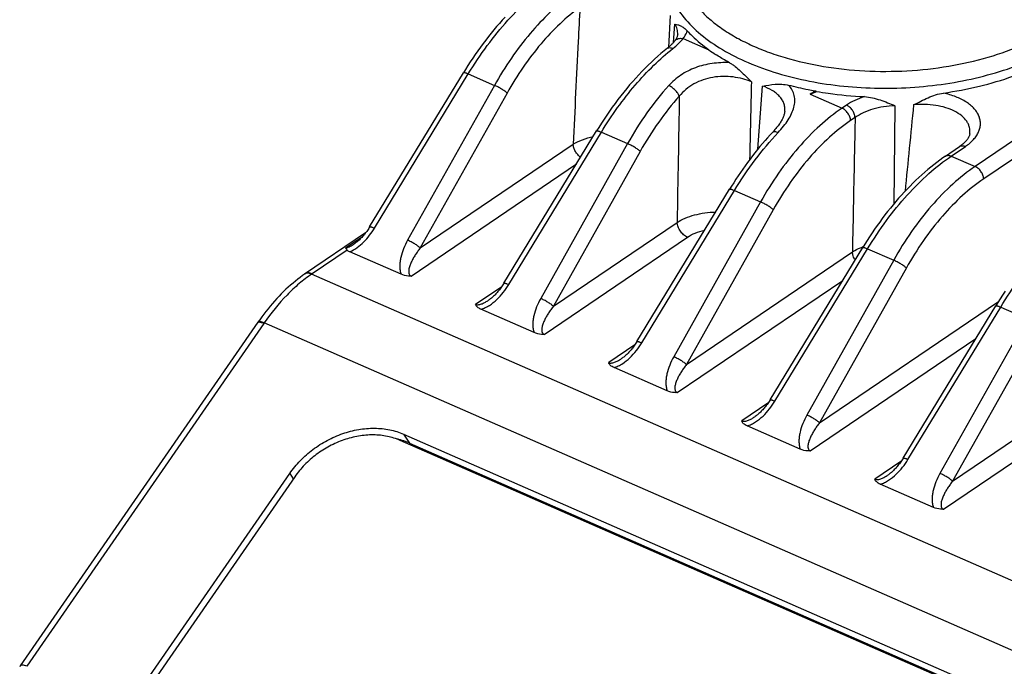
# Model space of a CAD drawing. Header units: millimetres. Extents: x 46 to 510, y 69 to 391.
# Tile 11 of 32: x 407 to 430, y 145 to 160. Entities that reach past the tile are written whole.
import ezdxf

# ---------------------------------------------------------------- set-up
doc = ezdxf.new("R2010")
doc.units = ezdxf.units.MM
doc.header["$LTSCALE"] = 32.67
doc.layers.add('00_COMPONENTS', color=7, linetype='CONTINUOUS')

msp = doc.modelspace()

# ---------------------------------------------------------------- linework, layer by layer
at = {"layer": '00_COMPONENTS', "color": 4}
for p, q in [((461.124, 177.997), (428.918, 156.159)), ((461.321, 177.711), (429.115, 155.873)), ((421.884, 159.644), (421.841, 158.904)), ((421.96, 159.018), (421.994, 159.444)), ((422.181, 159.109), (422.777, 158.848)), ((415.063, 154.736), (417.227, 158.293)), ((417.227, 158.293), (417.829, 158.029)), ((417.829, 158.029), (415.826, 154.457)), ((423.905, 156.558), (424.014, 158.014)), ((418.121, 157.851), (416.119, 154.279)), ((425.112, 157.825), (425.848, 157.503)), ((425.951, 157.573), (425.848, 157.503)), ((427.067, 157.56), (427.04, 155.292)), ((426.149, 157.288), (426.046, 157.218)), ((418.159, 153.435), (420.297, 156.948)), ((420.297, 156.948), (420.899, 156.685)), ((416.119, 154.279), (419.646, 156.671)), ((420.899, 156.685), (418.896, 153.112)), ((421.191, 156.507), (419.189, 152.934)), ((428.367, 156.4), (428.696, 156.622)), ((428.367, 156.4), (428.918, 156.159)), ((415.905, 153.631), (419.724, 156.22)), ((421.229, 152.09), (423.367, 155.604)), ((423.367, 155.604), (423.969, 155.34)), ((423.969, 155.34), (421.966, 151.768)), ((424.261, 155.162), (422.259, 151.59)), ((419.189, 152.934), (422.043, 154.87)), ((414.782, 154.538), (414.396, 154.277)), ((418.975, 152.286), (422.28, 154.527)), ((414.431, 154.232), (413.624, 153.685)), ((424.299, 150.746), (426.437, 154.259)), ((426.319, 154.301), (426.322, 154.302)), ((426.437, 154.259), (427.039, 153.996)), ((422.259, 151.59), (426.087, 154.186)), ((427.039, 153.996), (425.036, 150.423)), ((427.331, 153.818), (425.329, 150.245)), ((448.67, 138.322), (413.612, 153.676)), ((417.997, 153.386), (417.395, 152.978)), ((422.045, 150.942), (425.864, 153.531)), ((425.329, 150.245), (429.457, 153.045)), ((427.369, 149.401), (429.507, 152.915)), ((429.507, 152.915), (430.109, 152.651)), ((430.109, 152.651), (428.106, 149.079)), ((412.51, 152.536), (407.042, 144.63)), ((447.579, 137.196), (412.52, 152.551)), ((430.401, 152.473), (428.399, 148.901)), ((425.115, 149.597), (428.934, 152.187)), ((421.067, 152.042), (420.465, 151.634)), ((428.399, 148.901), (432.527, 151.7)), ((428.185, 148.253), (432.004, 150.842)), ((424.137, 150.697), (423.535, 150.289)), ((415.734, 149.984), (415.869, 149.778)), ((427.207, 149.353), (426.605, 148.945)), ((413.108, 149.078), (413.19, 148.952))]:
    msp.add_line(p, q, dxfattribs=at)
at = {"layer": '00_COMPONENTS', "color": 7}
for p, q in [((422.056, 159.204), (422.056, 159.204)), ((414.951, 154.764), (417.115, 158.322)), ((418.047, 153.464), (420.185, 156.977)), ((428.795, 156.915), (428.795, 156.915)), ((428.233, 156.398), (428.561, 156.62)), ((421.117, 152.119), (423.255, 155.633)), ((414.856, 154.627), (413.45, 153.673)), ((414.597, 154.375), (414.597, 154.375)), ((424.187, 150.775), (426.325, 154.288)), ((415.675, 153.672), (414.492, 154.19)), ((418.745, 152.327), (417.518, 152.865)), ((427.257, 149.43), (429.394, 152.943)), ((412.375, 152.568), (406.892, 144.64)), ((421.815, 150.983), (420.588, 151.52)), ((424.885, 149.638), (423.658, 150.175)), ((415.734, 149.984), (443.134, 137.984)), ((443.055, 137.84), (415.656, 149.84)), ((415.869, 149.778), (443.269, 137.778)), ((409.295, 143.565), (413.108, 149.078)), ((413.225, 149.003), (409.388, 143.462)), ((427.955, 148.294), (426.728, 148.831)), ((406.892, 144.64), (406.878, 144.62))]:
    msp.add_line(p, q, dxfattribs=at)
for points in [[(418.074, 159.603), (418.009, 159.531), (417.944, 159.458), (417.879, 159.384), (417.816, 159.308), (417.753, 159.231), (417.69, 159.153), (417.628, 159.074), (417.567, 158.993), (417.507, 158.911), (417.447, 158.828), (417.388, 158.744), (417.33, 158.659), (417.273, 158.572), (417.217, 158.485), (417.161, 158.397), (417.115, 158.322)], [(421.99, 159.053), (421.984, 159.046), (421.973, 159.032), (421.96, 159.018), (421.947, 159.003), (421.933, 158.988), (421.917, 158.972), (421.901, 158.957), (421.883, 158.94), (421.864, 158.924), (421.844, 158.907), (421.823, 158.889), (421.746, 158.827)], [(422.056, 159.204), (422.054, 159.191), (422.052, 159.177), (422.048, 159.163), (422.044, 159.149), (422.038, 159.135), (422.032, 159.12), (422.024, 159.106), (422.016, 159.091), (422.006, 159.076), (421.996, 159.062), (421.99, 159.053)], [(421.746, 158.827), (421.671, 158.765), (421.596, 158.7), (421.522, 158.634), (421.449, 158.566), (421.376, 158.496), (421.303, 158.424), (421.231, 158.35), (421.159, 158.275), (421.088, 158.198), (421.018, 158.119), (420.948, 158.039), (420.88, 157.957), (420.811, 157.873), (420.744, 157.788), (420.677, 157.701), (420.611, 157.614), (420.546, 157.524), (420.482, 157.434), (420.419, 157.342), (420.357, 157.249), (420.296, 157.155), (420.235, 157.06), (420.185, 156.977)], [(424.527, 157.434), (424.526, 157.425), (424.524, 157.41), (424.521, 157.394), (424.518, 157.378), (424.513, 157.362), (424.508, 157.345), (424.503, 157.328), (424.496, 157.311), (424.489, 157.294), (424.481, 157.276), (424.472, 157.257), (424.463, 157.239), (424.452, 157.22), (424.441, 157.201), (424.429, 157.181), (424.417, 157.161), (424.403, 157.141), (424.388, 157.12), (424.373, 157.099), (424.356, 157.077), (424.339, 157.055), (424.32, 157.032), (424.301, 157.009), (424.279, 156.985), (424.257, 156.96), (424.192, 156.89)], [(424.192, 156.89), (424.132, 156.823), (424.072, 156.756), (424.013, 156.687), (423.954, 156.617), (423.896, 156.547), (423.838, 156.475), (423.781, 156.401), (423.725, 156.327), (423.669, 156.252), (423.614, 156.176), (423.559, 156.099), (423.505, 156.021), (423.452, 155.942), (423.399, 155.863), (423.348, 155.782), (423.297, 155.701), (423.255, 155.633)], [(428.795, 156.915), (428.793, 156.902), (428.79, 156.889), (428.786, 156.875), (428.781, 156.86), (428.774, 156.846), (428.767, 156.831), (428.758, 156.815), (428.749, 156.8), (428.738, 156.784), (428.726, 156.768), (428.713, 156.752), (428.698, 156.736), (428.683, 156.72), (428.667, 156.704), (428.65, 156.688), (428.632, 156.673), (428.613, 156.658), (428.593, 156.643), (428.573, 156.628), (428.561, 156.62)], [(428.233, 156.398), (428.173, 156.356), (428.102, 156.306), (428.033, 156.254), (427.963, 156.2), (427.893, 156.144), (427.824, 156.087), (427.755, 156.028), (427.687, 155.967), (427.619, 155.905), (427.551, 155.841), (427.483, 155.775), (427.417, 155.708), (427.35, 155.639), (427.284, 155.569), (427.219, 155.498), (427.154, 155.425), (427.089, 155.351), (427.026, 155.275), (426.962, 155.198), (426.9, 155.12), (426.838, 155.04), (426.777, 154.959), (426.717, 154.877), (426.657, 154.794), (426.598, 154.71), (426.54, 154.625), (426.483, 154.539), (426.427, 154.452), (426.371, 154.364), (426.325, 154.288)], [(414.951, 154.764), (414.943, 154.752), (414.928, 154.729), (414.913, 154.706), (414.898, 154.684), (414.882, 154.662), (414.867, 154.64), (414.85, 154.619), (414.834, 154.599), (414.817, 154.579), (414.801, 154.559), (414.784, 154.54), (414.767, 154.522), (414.75, 154.504), (414.732, 154.487), (414.715, 154.47), (414.698, 154.454), (414.68, 154.439), (414.663, 154.424), (414.645, 154.41), (414.628, 154.397), (414.611, 154.384), (414.597, 154.375)], [(413.45, 153.673), (413.405, 153.642), (413.349, 153.601), (413.293, 153.559), (413.238, 153.515), (413.183, 153.47), (413.128, 153.423), (413.074, 153.375), (413.02, 153.325), (412.966, 153.274), (412.913, 153.221), (412.861, 153.167), (412.809, 153.111), (412.757, 153.055), (412.706, 152.996), (412.656, 152.937), (412.606, 152.876), (412.557, 152.815), (412.509, 152.752), (412.461, 152.688), (412.414, 152.623), (412.375, 152.568)], [(418.047, 153.464), (418.039, 153.45), (418.024, 153.426), (418.008, 153.403), (417.993, 153.38), (417.977, 153.358), (417.961, 153.336), (417.944, 153.315), (417.928, 153.295), (417.911, 153.275), (417.895, 153.255), (417.878, 153.237), (417.861, 153.218), (417.844, 153.201), (417.827, 153.184), (417.81, 153.167), (417.792, 153.152), (417.775, 153.137), (417.758, 153.122), (417.741, 153.108), (417.724, 153.095), (417.707, 153.083), (417.694, 153.074)], [(429.61, 153.281), (429.553, 153.194), (429.497, 153.107), (429.441, 153.019), (429.394, 152.943)], [(421.117, 152.119), (421.109, 152.106), (421.094, 152.082), (421.078, 152.059), (421.063, 152.036), (421.047, 152.014), (421.031, 151.992), (421.014, 151.971), (420.998, 151.95), (420.981, 151.93), (420.965, 151.911), (420.948, 151.892), (420.931, 151.874), (420.914, 151.856), (420.897, 151.839), (420.88, 151.823), (420.862, 151.807), (420.845, 151.792), (420.828, 151.778), (420.811, 151.764), (420.794, 151.751), (420.777, 151.738), (420.764, 151.729)], [(424.187, 150.775), (424.179, 150.761), (424.164, 150.737), (424.148, 150.714), (424.133, 150.691), (424.117, 150.669), (424.101, 150.647), (424.084, 150.626), (424.068, 150.606), (424.051, 150.586), (424.035, 150.566), (424.018, 150.547), (424.001, 150.529), (423.984, 150.512), (423.967, 150.495), (423.95, 150.478), (423.932, 150.463), (423.915, 150.447), (423.898, 150.433), (423.881, 150.419), (423.864, 150.406), (423.847, 150.394), (423.834, 150.385)], [(427.257, 149.43), (427.249, 149.417), (427.234, 149.393), (427.218, 149.37), (427.203, 149.347), (427.187, 149.325), (427.171, 149.303), (427.154, 149.282), (427.138, 149.261), (427.121, 149.241), (427.105, 149.222), (427.088, 149.203), (427.071, 149.185), (427.054, 149.167), (427.037, 149.15), (427.02, 149.134), (427.002, 149.118), (426.985, 149.103), (426.968, 149.088), (426.951, 149.075), (426.934, 149.062), (426.917, 149.049), (426.904, 149.04)]]:
    msp.add_lwpolyline(points, dxfattribs=at)
for centre, radius, start, end in [((425.09, 162.066), 3.963, 234.2941, 236.9643), ((427.484, 154.33), 4.224, 122.4234, 124.1584), ((425.197, 157.523), 0.373, 80.0524, 86.5305), ((415.216, 148.25), 1.663, 74.9558, 77.8212), ((415.223, 148.276), 1.636, 74.5353, 74.9519)]:
    msp.add_arc(centre, radius, start, end, dxfattribs=at)
at = {"layer": '00_COMPONENTS', "color": 4}
for centre, radius, start, end in [((399.927, 215.433), 62.873, 293.61448, 293.76256), ((1035.815, 95.787), 611.446, 174.199839, 174.387458), ((426.874, 152.847), 1.557, 110.2199, 110.7783), ((413.518, 153.573), 0.121, 120.654, 124.3325), ((416.057, 150.096), 4.336, 124.1404, 124.3358), ((417.254, 149.254), 5.768, 145.1485, 145.3308)]:
    msp.add_arc(centre, radius, start, end, dxfattribs=at)
for points, knots in [([(430.843, 159.414), (431.039, 159.547), (431.311, 159.766), (431.606, 160.104), (431.776, 160.36), (431.901, 160.624), (431.978, 160.894), (432.007, 161.165), (431.987, 161.436), (431.918, 161.703), (431.801, 161.964), (431.638, 162.215), (431.431, 162.455), (431.181, 162.681), (430.892, 162.891), (430.567, 163.084), (430.207, 163.258), (429.817, 163.411), (429.252, 163.588), (428.494, 163.746), (427.545, 163.834), (426.576, 163.818), (425.624, 163.701), (424.724, 163.485), (423.909, 163.18), (423.419, 162.911), (423.199, 162.761)], [0, 0, 0, 0, 0.057622, 0.083905, 0.108635, 0.132041, 0.15445, 0.176273, 0.197976, 0.22004, 0.242908, 0.26695, 0.292444, 0.319572, 0.348429, 0.379033, 0.411335, 0.445237, 0.480593, 0.554887, 0.632511, 0.711451, 0.789594, 0.864885, 0.935494, 1, 1, 1, 1]), ([(423.199, 162.761), (423.002, 162.628), (422.731, 162.409), (422.436, 162.071), (422.265, 161.815), (422.141, 161.551), (422.063, 161.281), (422.034, 161.01), (422.055, 160.739), (422.124, 160.472), (422.241, 160.211), (422.404, 159.96), (422.611, 159.72), (422.86, 159.494), (423.149, 159.284), (423.475, 159.091), (423.835, 158.917), (424.225, 158.764), (424.79, 158.587), (425.547, 158.429), (426.497, 158.341), (427.466, 158.357), (428.418, 158.474), (429.318, 158.69), (430.132, 158.995), (430.623, 159.264), (430.843, 159.414)], [0, 0, 0, 0, 0.057622, 0.083905, 0.108635, 0.132041, 0.15445, 0.176273, 0.197976, 0.22004, 0.242908, 0.26695, 0.292444, 0.319572, 0.348429, 0.379033, 0.411335, 0.445237, 0.480593, 0.554887, 0.632511, 0.711451, 0.789594, 0.864885, 0.935494, 1, 1, 1, 1]), ([(421.758, 160.91), (421.751, 160.835), (421.747, 160.683), (421.774, 160.456), (421.833, 160.232), (421.956, 159.933), (422.196, 159.571), (422.594, 159.18), (423.097, 158.833), (423.693, 158.535), (424.368, 158.293), (425.107, 158.113), (425.891, 157.999), (426.703, 157.953), (427.523, 157.977), (428.33, 158.07), (429.107, 158.23), (429.834, 158.453), (430.493, 158.733), (430.895, 158.964), (431.078, 159.089)], [0, 0, 0, 0, 0.020721, 0.041476, 0.062552, 0.084218, 0.130128, 0.180633, 0.236352, 0.29731, 0.363079, 0.432894, 0.505757, 0.580509, 0.655899, 0.730646, 0.803501, 0.873305, 0.939058, 1, 1, 1, 1]), ([(417.227, 158.293), (417.363, 158.517), (417.648, 158.944), (418.12, 159.527), (418.619, 160.028), (418.977, 160.311), (419.157, 160.433)], [0, 0, 0, 0, 0.270657, 0.53024, 0.774476, 1, 1, 1, 1]), ([(419.599, 160.116), (419.43, 159.993), (419.096, 159.713), (418.636, 159.223), (418.206, 158.657), (417.95, 158.245), (417.829, 158.029)], [0, 0, 0, 0, 0.227918, 0.472482, 0.731003, 1, 1, 1, 1]), ([(419.802, 159.834), (419.641, 159.717), (419.325, 159.451), (418.887, 158.985), (418.479, 158.448), (418.236, 158.056), (418.121, 157.851)], [0, 0, 0, 0, 0.227929, 0.472489, 0.731003, 1, 1, 1, 1]), ([(419.802, 159.834), (419.788, 159.57), (419.734, 158.516), (419.683, 157.462), (419.646, 156.671)], [0, 0, 0, 0, 0.250273, 1, 1, 1, 1]), ([(422.056, 159.204), (422.059, 159.245), (422.051, 159.33), (422.017, 159.408), (421.994, 159.444)], [0, 0, 0, 0, 0.489222, 1, 1, 1, 1]), ([(422.181, 159.109), (422.192, 159.123), (422.232, 159.178), (422.262, 159.24), (422.278, 159.287)], [0, 0, 0, 0, 0.262829, 1, 1, 1, 1]), ([(421.946, 158.882), (421.991, 158.918), (422.074, 158.989), (422.149, 159.069), (422.181, 159.109)], [0, 0, 0, 0, 0.527628, 1, 1, 1, 1]), ([(421.99, 159.053), (421.999, 159.066), (422.024, 159.089), (422.071, 159.11), (422.125, 159.117), (422.162, 159.113), (422.181, 159.109)], [0, 0, 0, 0, 0.230166, 0.470075, 0.726131, 1, 1, 1, 1]), ([(420.297, 156.948), (420.414, 157.142), (420.66, 157.515), (421.063, 158.032), (421.489, 158.49), (421.792, 158.76), (421.946, 158.882)], [0, 0, 0, 0, 0.26641, 0.523956, 0.769395, 1, 1, 1, 1]), ([(421.811, 158.88), (421.819, 158.886), (421.838, 158.896), (421.872, 158.901), (421.909, 158.896), (421.933, 158.888), (421.946, 158.882)], [0, 0, 0, 0, 0.215654, 0.447998, 0.708108, 1, 1, 1, 1]), ([(423.252, 158.552), (423.118, 158.558), (422.85, 158.547), (422.466, 158.452), (422.122, 158.28), (421.931, 158.115), (421.849, 158.024)], [0, 0, 0, 0, 0.259719, 0.516253, 0.763282, 1, 1, 1, 1]), ([(417.115, 158.322), (417.117, 158.325), (417.126, 158.327), (417.137, 158.326), (417.151, 158.323), (417.167, 158.318), (417.193, 158.308), (417.213, 158.3), (417.227, 158.293)], [0, 0, 0, 0, 0.104196, 0.191444, 0.304953, 0.444288, 0.608019, 1, 1, 1, 1]), ([(423.756, 158.114), (423.691, 158.141), (423.553, 158.186), (423.334, 158.228), (423.102, 158.24), (422.868, 158.221), (422.64, 158.164), (422.429, 158.071), (422.244, 157.942), (422.139, 157.836), (422.093, 157.78)], [0, 0, 0, 0, 0.116097, 0.240005, 0.3687, 0.499108, 0.628611, 0.755493, 0.87917, 1, 1, 1, 1]), ([(418.121, 157.851), (418.114, 157.859), (418.096, 157.874), (418.054, 157.907), (417.992, 157.947), (417.912, 157.992), (417.856, 158.018), (417.829, 158.029)], [0, 0, 0, 0, 0.093172, 0.204066, 0.46339, 0.741851, 1, 1, 1, 1]), ([(421.849, 158.024), (421.67, 157.825), (421.329, 157.395), (421.036, 156.93), (420.899, 156.685)], [0, 0, 0, 0, 0.488065, 1, 1, 1, 1]), ([(422.093, 157.78), (422.085, 157.804), (422.057, 157.855), (421.999, 157.922), (421.929, 157.982), (421.876, 158.013), (421.849, 158.024)], [0, 0, 0, 0, 0.221873, 0.481995, 0.751727, 1, 1, 1, 1]), ([(424.527, 157.434), (424.529, 157.465), (424.529, 157.527), (424.508, 157.618), (424.467, 157.702), (424.407, 157.78), (424.33, 157.85), (424.203, 157.938), (424.092, 157.987), (424.014, 158.014)], [0, 0, 0, 0, 0.112387, 0.221384, 0.331484, 0.446789, 0.570267, 0.703543, 1, 1, 1, 1]), ([(424.373, 156.943), (424.418, 156.99), (424.5, 157.084), (424.606, 157.23), (424.687, 157.375), (424.741, 157.519), (424.764, 157.659), (424.752, 157.794), (424.704, 157.92), (424.651, 157.995), (424.62, 158.029)], [0, 0, 0, 0, 0.15725, 0.303933, 0.438753, 0.561618, 0.674324, 0.780969, 0.88748, 1, 1, 1, 1]), ([(422.093, 157.78), (421.923, 157.591), (421.599, 157.181), (421.322, 156.739), (421.191, 156.507)], [0, 0, 0, 0, 0.488058, 1, 1, 1, 1]), ([(426.364, 157.769), (426.288, 157.744), (426.145, 157.689), (426.012, 157.614), (425.951, 157.573)], [0, 0, 0, 0, 0.521552, 1, 1, 1, 1]), ([(428.696, 156.622), (428.763, 156.668), (428.854, 156.743), (428.949, 156.862), (428.999, 156.951), (429.031, 157.044), (429.044, 157.137), (429.036, 157.231), (429.009, 157.322), (428.962, 157.411), (428.897, 157.495), (428.814, 157.574), (428.678, 157.673), (428.468, 157.777), (428.285, 157.831), (428.186, 157.852)], [0, 0, 0, 0, 0.131617, 0.190845, 0.24618, 0.298471, 0.348911, 0.398947, 0.450109, 0.503795, 0.56111, 0.622796, 0.689236, 0.836209, 1, 1, 1, 1]), ([(425.848, 157.503), (425.668, 157.381), (425.313, 157.097), (424.823, 156.592), (424.367, 156.001), (424.096, 155.568), (423.969, 155.34)], [0, 0, 0, 0, 0.226021, 0.4701, 0.729375, 1, 1, 1, 1]), ([(426.046, 157.218), (426.044, 157.247), (426.029, 157.306), (425.986, 157.388), (425.925, 157.458), (425.874, 157.492), (425.848, 157.503)], [0, 0, 0, 0, 0.240341, 0.501626, 0.762022, 1, 1, 1, 1]), ([(426.149, 157.288), (426.147, 157.317), (426.133, 157.376), (426.089, 157.458), (426.028, 157.528), (425.977, 157.562), (425.951, 157.573)], [0, 0, 0, 0, 0.240341, 0.501626, 0.762022, 1, 1, 1, 1]), ([(427.067, 157.56), (426.98, 157.557), (426.808, 157.541), (426.563, 157.487), (426.341, 157.404), (426.208, 157.329), (426.149, 157.288)], [0, 0, 0, 0, 0.269291, 0.530572, 0.776117, 1, 1, 1, 1]), ([(428.795, 156.915), (428.798, 156.939), (428.8, 156.989), (428.789, 157.062), (428.764, 157.134), (428.71, 157.229), (428.606, 157.338), (428.44, 157.442), (428.237, 157.522), (428.005, 157.573), (427.756, 157.594), (427.586, 157.588), (427.5, 157.58)], [0, 0, 0, 0, 0.04505, 0.09005, 0.136075, 0.184107, 0.288863, 0.408166, 0.542042, 0.688047, 0.842247, 1, 1, 1, 1]), ([(426.046, 157.218), (425.874, 157.102), (425.537, 156.832), (425.073, 156.352), (424.639, 155.79), (424.382, 155.378), (424.261, 155.162)], [0, 0, 0, 0, 0.226035, 0.47011, 0.729376, 1, 1, 1, 1]), ([(426.149, 157.288), (426.144, 157.029), (426.123, 155.995), (426.102, 154.961), (426.087, 154.186)], [0, 0, 0, 0, 0.250043, 1, 1, 1, 1]), ([(420.185, 156.977), (420.187, 156.981), (420.196, 156.982), (420.207, 156.981), (420.221, 156.978), (420.237, 156.973), (420.262, 156.964), (420.283, 156.955), (420.297, 156.948)], [0, 0, 0, 0, 0.104196, 0.191444, 0.304953, 0.444288, 0.608019, 1, 1, 1, 1]), ([(424.243, 156.945), (424.249, 156.951), (424.266, 156.961), (424.297, 156.965), (424.334, 156.958), (424.36, 156.949), (424.373, 156.943)], [0, 0, 0, 0, 0.187417, 0.408116, 0.678497, 1, 1, 1, 1]), ([(419.646, 156.671), (419.713, 156.713), (419.863, 156.785), (420.023, 156.832), (420.108, 156.851)], [0, 0, 0, 0, 0.472313, 1, 1, 1, 1]), ([(423.367, 155.604), (423.515, 155.849), (423.828, 156.313), (424.187, 156.744), (424.373, 156.943)], [0, 0, 0, 0, 0.511929, 1, 1, 1, 1]), ([(419.815, 156.369), (419.791, 156.388), (419.747, 156.43), (419.695, 156.505), (419.66, 156.586), (419.648, 156.643), (419.646, 156.671)], [0, 0, 0, 0, 0.25199, 0.512145, 0.765876, 1, 1, 1, 1]), ([(421.191, 156.507), (421.184, 156.514), (421.166, 156.53), (421.124, 156.562), (421.062, 156.603), (420.982, 156.647), (420.926, 156.674), (420.899, 156.685)], [0, 0, 0, 0, 0.093172, 0.204066, 0.46339, 0.741851, 1, 1, 1, 1]), ([(428.561, 156.62), (428.57, 156.626), (428.59, 156.635), (428.624, 156.64), (428.66, 156.636), (428.684, 156.628), (428.696, 156.622)], [0, 0, 0, 0, 0.224301, 0.460689, 0.717897, 1, 1, 1, 1]), ([(426.437, 154.259), (426.573, 154.483), (426.858, 154.911), (427.33, 155.494), (427.829, 155.994), (428.187, 156.277), (428.367, 156.4)], [0, 0, 0, 0, 0.270657, 0.53024, 0.774476, 1, 1, 1, 1]), ([(428.233, 156.398), (428.242, 156.404), (428.262, 156.413), (428.295, 156.417), (428.331, 156.413), (428.355, 156.405), (428.367, 156.4)], [0, 0, 0, 0, 0.224301, 0.460687, 0.717895, 1, 1, 1, 1]), ([(428.918, 156.159), (428.738, 156.037), (428.383, 155.753), (427.893, 155.247), (427.437, 154.657), (427.166, 154.223), (427.039, 153.996)], [0, 0, 0, 0, 0.226021, 0.470099, 0.729372, 1, 1, 1, 1]), ([(429.115, 155.873), (429.114, 155.902), (429.099, 155.962), (429.056, 156.044), (428.995, 156.113), (428.944, 156.147), (428.918, 156.159)], [0, 0, 0, 0, 0.240341, 0.501626, 0.762022, 1, 1, 1, 1]), ([(429.115, 155.873), (428.944, 155.757), (428.607, 155.487), (428.143, 155.007), (427.709, 154.446), (427.452, 154.034), (427.331, 153.818)], [0, 0, 0, 0, 0.226034, 0.470108, 0.729373, 1, 1, 1, 1]), ([(423.255, 155.633), (423.257, 155.636), (423.266, 155.638), (423.277, 155.636), (423.291, 155.634), (423.307, 155.629), (423.332, 155.619), (423.353, 155.611), (423.367, 155.604)], [0, 0, 0, 0, 0.104196, 0.191444, 0.304953, 0.444288, 0.608019, 1, 1, 1, 1]), ([(424.261, 155.162), (424.254, 155.17), (424.236, 155.185), (424.194, 155.218), (424.131, 155.258), (424.052, 155.303), (423.996, 155.329), (423.969, 155.34)], [0, 0, 0, 0, 0.093172, 0.204066, 0.46339, 0.741851, 1, 1, 1, 1]), ([(422.043, 154.87), (422.101, 154.907), (422.231, 154.974), (422.447, 155.046), (422.685, 155.093), (422.851, 155.106), (422.936, 155.108)], [0, 0, 0, 0, 0.221458, 0.466335, 0.728474, 1, 1, 1, 1]), ([(429.507, 152.915), (429.643, 153.139), (429.928, 153.566), (430.4, 154.149), (430.899, 154.65), (431.257, 154.933), (431.437, 155.055)], [0, 0, 0, 0, 0.270657, 0.53024, 0.774476, 1, 1, 1, 1]), ([(414.492, 154.19), (414.553, 154.215), (414.668, 154.284), (414.82, 154.417), (414.952, 154.568), (415.028, 154.679), (415.063, 154.736)], [0, 0, 0, 0, 0.247232, 0.498576, 0.750139, 1, 1, 1, 1]), ([(414.951, 154.764), (414.953, 154.768), (414.962, 154.77), (414.973, 154.768), (414.987, 154.765), (415.003, 154.761), (415.029, 154.751), (415.049, 154.742), (415.063, 154.736)], [0, 0, 0, 0, 0.104197, 0.191446, 0.304954, 0.44429, 0.60802, 1, 1, 1, 1]), ([(422.28, 154.527), (422.249, 154.541), (422.188, 154.582), (422.115, 154.665), (422.062, 154.764), (422.045, 154.835), (422.043, 154.87)], [0, 0, 0, 0, 0.237978, 0.498374, 0.759659, 1, 1, 1, 1]), ([(422.28, 154.527), (422.337, 154.565), (422.466, 154.631), (422.605, 154.671), (422.679, 154.687)], [0, 0, 0, 0, 0.472212, 1, 1, 1, 1]), ([(415.826, 154.457), (415.791, 154.394), (415.729, 154.266), (415.674, 154.098), (415.649, 153.962), (415.642, 153.862), (415.648, 153.764), (415.664, 153.701), (415.675, 153.672)], [0, 0, 0, 0, 0.262258, 0.518425, 0.64349, 0.765839, 0.884861, 1, 1, 1, 1]), ([(416.119, 154.279), (416.111, 154.286), (416.093, 154.302), (416.051, 154.334), (415.989, 154.375), (415.909, 154.42), (415.853, 154.446), (415.826, 154.457)], [0, 0, 0, 0, 0.093172, 0.204066, 0.46339, 0.741851, 1, 1, 1, 1]), ([(414.396, 154.277), (414.414, 154.281), (414.45, 154.293), (414.518, 154.324), (414.566, 154.354), (414.597, 154.375)], [0, 0, 0, 0, 0.24993, 0.501061, 1, 1, 1, 1]), ([(416.119, 154.279), (416.098, 154.253), (416.058, 154.2), (416.003, 154.119), (415.953, 154.036), (415.917, 153.965), (415.892, 153.908), (415.875, 153.865), (415.862, 153.822), (415.853, 153.779), (415.85, 153.736), (415.853, 153.694), (415.867, 153.662), (415.886, 153.641), (415.899, 153.634), (415.905, 153.631)], [0, 0, 0, 0, 0.134996, 0.268089, 0.399021, 0.527365, 0.590375, 0.65244, 0.713386, 0.77298, 0.830942, 0.887068, 0.941981, 0.97023, 1, 1, 1, 1]), ([(426.087, 154.186), (426.104, 154.197), (426.179, 154.242), (426.258, 154.278), (426.319, 154.301)], [0, 0, 0, 0, 0.236915, 1, 1, 1, 1]), ([(426.325, 154.288), (426.327, 154.292), (426.336, 154.293), (426.347, 154.292), (426.361, 154.289), (426.377, 154.284), (426.402, 154.275), (426.423, 154.266), (426.437, 154.259)], [0, 0, 0, 0, 0.104196, 0.191444, 0.304953, 0.444288, 0.608019, 1, 1, 1, 1]), ([(426.15, 154.002), (426.132, 154.031), (426.103, 154.09), (426.089, 154.155), (426.087, 154.186)], [0, 0, 0, 0, 0.520712, 1, 1, 1, 1]), ([(427.331, 153.818), (427.324, 153.825), (427.306, 153.841), (427.264, 153.873), (427.201, 153.914), (427.122, 153.958), (427.066, 153.985), (427.039, 153.996)], [0, 0, 0, 0, 0.093172, 0.204066, 0.46339, 0.741851, 1, 1, 1, 1]), ([(413.612, 153.676), (413.513, 153.609), (413.315, 153.457), (412.933, 153.095), (412.678, 152.778), (412.52, 152.551)], [0, 0, 0, 0, 0.228811, 0.473172, 1, 1, 1, 1]), ([(413.481, 153.689), (413.479, 153.688), (413.471, 153.685), (413.462, 153.681), (413.457, 153.678)], [0, 0, 0, 0, 0.252508, 1, 1, 1, 1]), ([(413.624, 153.685), (413.61, 153.691), (413.581, 153.701), (413.538, 153.706), (413.497, 153.701), (413.473, 153.689), (413.463, 153.682)], [0, 0, 0, 0, 0.282108, 0.539316, 0.775704, 1, 1, 1, 1]), ([(413.612, 153.676), (413.59, 153.686), (413.547, 153.699), (413.501, 153.695), (413.481, 153.689)], [0, 0, 0, 0, 0.53425, 1, 1, 1, 1]), ([(417.518, 152.865), (417.552, 152.874), (417.619, 152.9), (417.746, 152.972), (417.889, 153.088), (418.037, 153.252), (418.121, 153.372), (418.159, 153.435)], [0, 0, 0, 0, 0.121279, 0.245352, 0.496854, 0.749266, 1, 1, 1, 1]), ([(418.047, 153.464), (418.049, 153.467), (418.058, 153.469), (418.07, 153.468), (418.083, 153.465), (418.099, 153.46), (418.125, 153.45), (418.145, 153.442), (418.159, 153.435)], [0, 0, 0, 0, 0.104197, 0.191444, 0.304953, 0.444288, 0.608019, 1, 1, 1, 1]), ([(418.896, 153.112), (418.861, 153.05), (418.799, 152.922), (418.744, 152.753), (418.719, 152.617), (418.712, 152.517), (418.718, 152.419), (418.733, 152.357), (418.745, 152.327)], [0, 0, 0, 0, 0.262258, 0.518425, 0.64349, 0.765839, 0.884861, 1, 1, 1, 1]), ([(419.189, 152.934), (419.181, 152.942), (419.163, 152.957), (419.121, 152.99), (419.059, 153.03), (418.979, 153.075), (418.923, 153.101), (418.896, 153.112)], [0, 0, 0, 0, 0.093172, 0.204066, 0.46339, 0.741851, 1, 1, 1, 1]), ([(417.395, 152.978), (417.418, 152.968), (417.46, 152.968), (417.51, 152.98), (417.563, 152.998), (417.624, 153.029), (417.671, 153.059), (417.694, 153.074)], [0, 0, 0, 0, 0.233043, 0.359751, 0.488054, 0.744887, 1, 1, 1, 1]), ([(419.189, 152.934), (419.168, 152.908), (419.128, 152.856), (419.073, 152.774), (419.023, 152.691), (418.987, 152.621), (418.962, 152.563), (418.945, 152.521), (418.932, 152.477), (418.923, 152.434), (418.92, 152.391), (418.923, 152.35), (418.937, 152.317), (418.956, 152.297), (418.969, 152.289), (418.975, 152.286)], [0, 0, 0, 0, 0.134996, 0.268089, 0.399021, 0.527365, 0.590375, 0.65244, 0.713386, 0.77298, 0.830942, 0.887068, 0.941981, 0.97023, 1, 1, 1, 1]), ([(429.394, 152.943), (429.397, 152.947), (429.406, 152.949), (429.417, 152.947), (429.431, 152.945), (429.446, 152.94), (429.472, 152.93), (429.493, 152.921), (429.507, 152.915)], [0, 0, 0, 0, 0.104196, 0.191444, 0.304953, 0.444288, 0.608019, 1, 1, 1, 1]), ([(412.372, 152.559), (412.371, 152.559), (412.368, 152.557), (412.365, 152.554), (412.364, 152.552)], [0, 0, 0, 0, 0.259765, 1, 1, 1, 1]), ([(412.39, 152.565), (412.389, 152.565), (412.382, 152.564), (412.376, 152.562), (412.372, 152.559)], [0, 0, 0, 0, 0.279414, 1, 1, 1, 1]), ([(412.52, 152.551), (412.503, 152.558), (412.472, 152.57), (412.434, 152.58), (412.409, 152.582), (412.394, 152.58), (412.383, 152.576), (412.377, 152.571), (412.375, 152.568)], [0, 0, 0, 0, 0.361336, 0.648485, 0.761884, 0.855711, 0.932924, 1, 1, 1, 1]), ([(412.51, 152.536), (412.488, 152.545), (412.456, 152.557), (412.415, 152.565), (412.398, 152.566), (412.39, 152.565)], [0, 0, 0, 0, 0.587597, 0.81697, 1, 1, 1, 1]), ([(420.588, 151.52), (420.622, 151.529), (420.689, 151.555), (420.816, 151.627), (420.959, 151.743), (421.107, 151.907), (421.191, 152.028), (421.229, 152.09)], [0, 0, 0, 0, 0.121279, 0.245352, 0.496854, 0.749266, 1, 1, 1, 1]), ([(421.117, 152.119), (421.119, 152.123), (421.128, 152.124), (421.14, 152.123), (421.153, 152.12), (421.169, 152.115), (421.195, 152.106), (421.215, 152.097), (421.229, 152.09)], [0, 0, 0, 0, 0.104197, 0.191444, 0.304953, 0.444288, 0.608019, 1, 1, 1, 1]), ([(420.465, 151.634), (420.488, 151.624), (420.53, 151.623), (420.58, 151.635), (420.633, 151.654), (420.694, 151.685), (420.741, 151.714), (420.764, 151.729)], [0, 0, 0, 0, 0.233043, 0.359751, 0.488054, 0.744887, 1, 1, 1, 1]), ([(421.966, 151.768), (421.931, 151.705), (421.869, 151.577), (421.814, 151.409), (421.789, 151.273), (421.782, 151.173), (421.788, 151.075), (421.803, 151.012), (421.815, 150.983)], [0, 0, 0, 0, 0.262258, 0.518425, 0.64349, 0.765839, 0.884861, 1, 1, 1, 1]), ([(422.259, 151.59), (422.251, 151.597), (422.233, 151.613), (422.191, 151.645), (422.129, 151.686), (422.049, 151.73), (421.993, 151.757), (421.966, 151.768)], [0, 0, 0, 0, 0.093172, 0.204066, 0.46339, 0.741851, 1, 1, 1, 1]), ([(422.259, 151.59), (422.238, 151.564), (422.198, 151.511), (422.143, 151.43), (422.093, 151.347), (422.056, 151.276), (422.032, 151.219), (422.015, 151.176), (422.002, 151.133), (421.993, 151.09), (421.99, 151.047), (421.993, 151.005), (422.007, 150.972), (422.026, 150.952), (422.039, 150.945), (422.045, 150.942)], [0, 0, 0, 0, 0.134996, 0.268089, 0.399021, 0.527365, 0.590375, 0.65244, 0.713386, 0.77298, 0.830942, 0.887068, 0.941981, 0.97023, 1, 1, 1, 1]), ([(423.658, 150.175), (423.692, 150.185), (423.759, 150.211), (423.886, 150.282), (424.029, 150.399), (424.177, 150.562), (424.261, 150.683), (424.299, 150.746)], [0, 0, 0, 0, 0.121279, 0.245352, 0.496854, 0.749266, 1, 1, 1, 1]), ([(424.187, 150.775), (424.189, 150.778), (424.198, 150.78), (424.21, 150.778), (424.223, 150.776), (424.239, 150.771), (424.265, 150.761), (424.285, 150.753), (424.299, 150.746)], [0, 0, 0, 0, 0.104197, 0.191444, 0.304953, 0.444288, 0.608019, 1, 1, 1, 1]), ([(423.535, 150.289), (423.558, 150.279), (423.6, 150.279), (423.65, 150.291), (423.703, 150.309), (423.764, 150.34), (423.811, 150.369), (423.834, 150.385)], [0, 0, 0, 0, 0.233043, 0.359751, 0.488054, 0.744887, 1, 1, 1, 1]), ([(425.036, 150.423), (425.001, 150.361), (424.939, 150.233), (424.884, 150.064), (424.859, 149.928), (424.852, 149.828), (424.858, 149.73), (424.873, 149.667), (424.885, 149.638)], [0, 0, 0, 0, 0.262258, 0.518425, 0.64349, 0.765839, 0.884861, 1, 1, 1, 1]), ([(425.329, 150.245), (425.321, 150.253), (425.303, 150.268), (425.261, 150.301), (425.199, 150.341), (425.119, 150.386), (425.063, 150.412), (425.036, 150.423)], [0, 0, 0, 0, 0.093172, 0.204066, 0.46339, 0.741851, 1, 1, 1, 1]), ([(425.329, 150.245), (425.308, 150.219), (425.268, 150.167), (425.213, 150.085), (425.163, 150.002), (425.126, 149.932), (425.102, 149.874), (425.085, 149.831), (425.072, 149.788), (425.063, 149.745), (425.06, 149.702), (425.063, 149.661), (425.077, 149.628), (425.096, 149.608), (425.109, 149.6), (425.115, 149.597)], [0, 0, 0, 0, 0.134996, 0.268089, 0.399021, 0.527365, 0.590375, 0.65244, 0.713386, 0.77298, 0.830942, 0.887068, 0.941981, 0.97023, 1, 1, 1, 1]), ([(426.728, 148.831), (426.762, 148.84), (426.829, 148.866), (426.956, 148.938), (427.099, 149.054), (427.247, 149.218), (427.331, 149.339), (427.369, 149.401)], [0, 0, 0, 0, 0.121279, 0.245352, 0.496854, 0.749266, 1, 1, 1, 1]), ([(427.257, 149.43), (427.259, 149.434), (427.268, 149.435), (427.28, 149.434), (427.293, 149.431), (427.309, 149.426), (427.335, 149.417), (427.355, 149.408), (427.369, 149.401)], [0, 0, 0, 0, 0.104197, 0.191444, 0.304953, 0.444288, 0.608019, 1, 1, 1, 1]), ([(426.605, 148.945), (426.628, 148.935), (426.67, 148.934), (426.72, 148.946), (426.773, 148.965), (426.834, 148.996), (426.881, 149.025), (426.904, 149.04)], [0, 0, 0, 0, 0.233043, 0.359751, 0.488054, 0.744887, 1, 1, 1, 1]), ([(428.106, 149.079), (428.071, 149.016), (428.009, 148.888), (427.954, 148.72), (427.929, 148.584), (427.922, 148.484), (427.928, 148.386), (427.943, 148.323), (427.955, 148.294)], [0, 0, 0, 0, 0.262258, 0.518425, 0.64349, 0.765839, 0.884861, 1, 1, 1, 1]), ([(428.399, 148.901), (428.391, 148.908), (428.373, 148.924), (428.331, 148.956), (428.269, 148.997), (428.189, 149.041), (428.133, 149.068), (428.106, 149.079)], [0, 0, 0, 0, 0.093172, 0.204066, 0.46339, 0.741851, 1, 1, 1, 1]), ([(428.399, 148.901), (428.378, 148.875), (428.338, 148.822), (428.283, 148.741), (428.233, 148.658), (428.196, 148.587), (428.172, 148.53), (428.155, 148.487), (428.142, 148.444), (428.133, 148.401), (428.13, 148.358), (428.133, 148.316), (428.147, 148.283), (428.166, 148.263), (428.179, 148.256), (428.185, 148.253)], [0, 0, 0, 0, 0.134996, 0.268089, 0.399021, 0.527365, 0.590375, 0.65244, 0.713386, 0.77298, 0.830942, 0.887068, 0.941981, 0.97023, 1, 1, 1, 1]), ([(407.042, 144.63), (407.025, 144.637), (406.994, 144.649), (406.956, 144.659), (406.93, 144.66), (406.916, 144.659), (406.904, 144.654), (406.898, 144.649), (406.896, 144.646)], [0, 0, 0, 0, 0.360849, 0.647797, 0.761222, 0.855174, 0.932616, 1, 1, 1, 1])]:
    msp.add_open_spline(points, degree=3, knots=knots, dxfattribs=at)
at = {"layer": '00_COMPONENTS', "color": 7}
for points, knots in [([(421.994, 159.444), (422.015, 159.439), (422.059, 159.429), (422.129, 159.403), (422.205, 159.357), (422.253, 159.313), (422.278, 159.287)], [0, 0, 0, 0, 0.193983, 0.413539, 0.674259, 1, 1, 1, 1]), ([(422.278, 159.287), (422.313, 159.248), (422.468, 159.088), (422.64, 158.947), (422.777, 158.848)], [0, 0, 0, 0, 0.239488, 1, 1, 1, 1]), ([(428.186, 157.852), (428.465, 157.892), (429.007, 157.995), (429.781, 158.222), (430.483, 158.513), (430.909, 158.756), (431.103, 158.887)], [0, 0, 0, 0, 0.270706, 0.53022, 0.774379, 1, 1, 1, 1]), ([(423.252, 158.552), (423.224, 158.567), (423.114, 158.628), (423.008, 158.693), (422.93, 158.744)], [0, 0, 0, 0, 0.254896, 1, 1, 1, 1]), ([(423.252, 158.552), (423.274, 158.54), (423.318, 158.513), (423.404, 158.449), (423.509, 158.358), (423.633, 158.238), (423.715, 158.155), (423.756, 158.114)], [0, 0, 0, 0, 0.112316, 0.230538, 0.479006, 0.737111, 1, 1, 1, 1]), ([(424.014, 158.014), (424.11, 158.031), (424.257, 158.056), (424.461, 158.059), (424.567, 158.043), (424.62, 158.029)], [0, 0, 0, 0, 0.476814, 0.730692, 1, 1, 1, 1]), ([(425.219, 157.896), (425.168, 157.905), (424.967, 157.945), (424.768, 157.991), (424.62, 158.029)], [0, 0, 0, 0, 0.253574, 1, 1, 1, 1]), ([(425.261, 157.891), (425.351, 157.875), (425.716, 157.817), (426.085, 157.783), (426.364, 157.769)], [0, 0, 0, 0, 0.24631, 1, 1, 1, 1]), ([(426.364, 157.769), (426.425, 157.766), (426.548, 157.747), (426.784, 157.678), (426.954, 157.607), (427.067, 157.56)], [0, 0, 0, 0, 0.251202, 0.50259, 1, 1, 1, 1]), ([(427.5, 157.58), (427.609, 157.637), (427.774, 157.723), (428.005, 157.813), (428.125, 157.844), (428.186, 157.852)], [0, 0, 0, 0, 0.49928, 0.750406, 1, 1, 1, 1]), ([(414.431, 154.232), (414.424, 154.24), (414.412, 154.255), (414.401, 154.27), (414.396, 154.277)], [0, 0, 0, 0, 0.567346, 1, 1, 1, 1]), ([(414.492, 154.19), (414.48, 154.195), (414.458, 154.207), (414.438, 154.222), (414.431, 154.232)], [0, 0, 0, 0, 0.535178, 1, 1, 1, 1]), ([(415.905, 153.631), (415.885, 153.63), (415.806, 153.631), (415.728, 153.649), (415.675, 153.672)], [0, 0, 0, 0, 0.265583, 1, 1, 1, 1]), ([(417.518, 152.865), (417.503, 152.871), (417.474, 152.886), (417.437, 152.912), (417.409, 152.943), (417.398, 152.967), (417.395, 152.978)], [0, 0, 0, 0, 0.291467, 0.555593, 0.790351, 1, 1, 1, 1]), ([(418.975, 152.286), (418.955, 152.285), (418.876, 152.286), (418.798, 152.304), (418.745, 152.327)], [0, 0, 0, 0, 0.265583, 1, 1, 1, 1]), ([(420.588, 151.52), (420.573, 151.527), (420.544, 151.541), (420.507, 151.568), (420.479, 151.598), (420.468, 151.622), (420.465, 151.634)], [0, 0, 0, 0, 0.291467, 0.555593, 0.790351, 1, 1, 1, 1]), ([(422.045, 150.942), (422.024, 150.941), (421.946, 150.942), (421.868, 150.96), (421.815, 150.983)], [0, 0, 0, 0, 0.265583, 1, 1, 1, 1]), ([(423.658, 150.175), (423.643, 150.182), (423.614, 150.197), (423.577, 150.223), (423.549, 150.254), (423.538, 150.277), (423.535, 150.289)], [0, 0, 0, 0, 0.291467, 0.555593, 0.790351, 1, 1, 1, 1]), ([(413.108, 149.078), (413.18, 149.182), (413.345, 149.382), (413.637, 149.639), (413.967, 149.85), (414.323, 150.006), (414.692, 150.101), (415.059, 150.132), (415.411, 150.097), (415.632, 150.029), (415.734, 149.984)], [0, 0, 0, 0, 0.1278, 0.258206, 0.389415, 0.519538, 0.646807, 0.769786, 0.887575, 1, 1, 1, 1]), ([(415.656, 149.84), (415.561, 149.882), (415.356, 149.945), (415.031, 149.977), (414.691, 149.949), (414.35, 149.861), (414.021, 149.716), (413.715, 149.522), (413.445, 149.284), (413.292, 149.1), (413.225, 149.003)], [0, 0, 0, 0, 0.112428, 0.230229, 0.353222, 0.480503, 0.610633, 0.741839, 0.872228, 1, 1, 1, 1]), ([(415.869, 149.778), (415.852, 149.786), (415.784, 149.814), (415.713, 149.838), (415.659, 149.853)], [0, 0, 0, 0, 0.247249, 1, 1, 1, 1]), ([(425.115, 149.597), (425.094, 149.596), (425.016, 149.597), (424.938, 149.615), (424.885, 149.638)], [0, 0, 0, 0, 0.265583, 1, 1, 1, 1]), ([(426.728, 148.831), (426.713, 148.838), (426.684, 148.852), (426.647, 148.879), (426.619, 148.909), (426.608, 148.933), (426.605, 148.945)], [0, 0, 0, 0, 0.291467, 0.555593, 0.790351, 1, 1, 1, 1]), ([(428.185, 148.253), (428.164, 148.252), (428.086, 148.253), (428.008, 148.271), (427.955, 148.294)], [0, 0, 0, 0, 0.26558, 1, 1, 1, 1])]:
    msp.add_open_spline(points, degree=3, knots=knots, dxfattribs=at)
at = {"layer": '00_COMPONENTS', "color": 4}
for points in [[(423.756, 158.114), (423.743, 157.514), (423.729, 156.915), (423.716, 156.315)], [(422.093, 157.78), (422.077, 156.81), (422.06, 155.84), (422.043, 154.87)]]:
    msp.add_open_spline(points, degree=3, dxfattribs=at)

doc.saveas('drawing.dxf')
